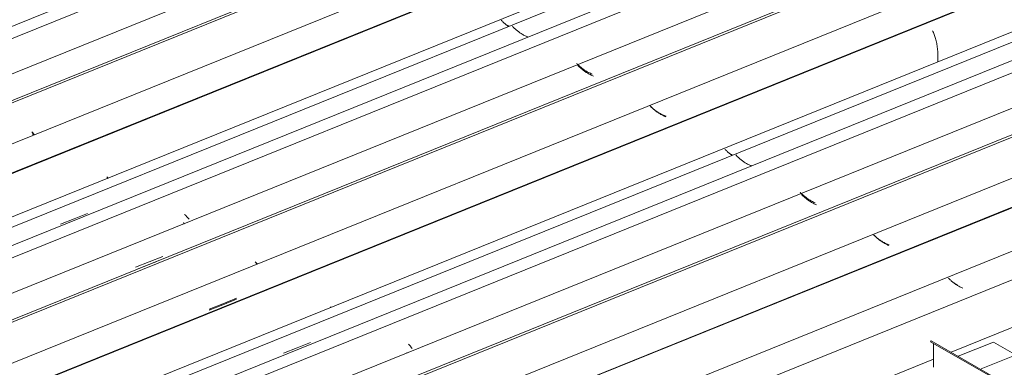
# Model space of a CAD drawing. Header units: metres. Extents: x -16.8 to 29.9, y -11.9 to 37.1.
# Tile 178 of 202: x -10.263 to -8.539, y 26.233 to 26.841. Entities that reach past the tile are written whole.
import ezdxf

# ---------------------------------------------------------------- set-up
doc = ezdxf.new("R2010")
doc.units = ezdxf.units.M
doc.layers.add('A-GLAZ-CWMG', color=7, linetype='Continuous', lineweight=5)
doc.layers.add('A-ROOF-OTLN', color=7, linetype='Continuous', lineweight=5)

# ---------------------------------------------------------------- blocks, each defined once
blk = doc.blocks.new('FP_63-EXPLODE')
at = {"layer": 'A-GLAZ-CWMG'}
blk.add_line((-7.5953, 26.6278), (-8.5794, 26.2301), dxfattribs=at)
blk = doc.blocks.new('FP_65-EXPLODE')
at = {"layer": 'A-GLAZ-CWMG'}
blk.add_line((-7.5774, 26.7691), (-11.3551, 25.2423), dxfattribs=at)
blk = doc.blocks.new('FP_66-EXPLODE')
at = {"layer": 'A-GLAZ-CWMG', "color": 9, "true_color": 0xc0c0c0}
for p, q in [((-8.6358, 26.3882), (-8.6368, 26.3892)), ((-8.6349, 26.3872), (-8.6358, 26.3882)), ((-8.6339, 26.3862), (-8.6349, 26.3872)), ((-8.6328, 26.3853), (-8.6339, 26.3862)), ((-8.6318, 26.3843), (-8.6328, 26.3853)), ((-8.6307, 26.3833), (-8.6318, 26.3843)), ((-8.6296, 26.3824), (-8.6307, 26.3833)), ((-8.6284, 26.3815), (-8.6296, 26.3824)), ((-8.6273, 26.3806), (-8.6284, 26.3815)), ((-8.6261, 26.3797), (-8.6273, 26.3806)), ((-8.6248, 26.3788), (-8.6261, 26.3797)), ((-8.6236, 26.3779), (-8.6248, 26.3788)), ((-8.6223, 26.3771), (-8.6236, 26.3779)), ((-8.621, 26.3762), (-8.6223, 26.3771)), ((-8.6197, 26.3754), (-8.621, 26.3762)), ((-8.6184, 26.3747), (-8.6197, 26.3754)), ((-8.617, 26.3739), (-8.6184, 26.3747)), ((-8.6157, 26.3732), (-8.617, 26.3739)), ((-8.6143, 26.3725), (-8.6157, 26.3732)), ((-8.6129, 26.3718), (-8.6143, 26.3725)), ((-8.6114, 26.3712), (-8.6129, 26.3718))]:
    blk.add_line(p, q, dxfattribs=at)
blk = doc.blocks.new('FP_67-EXPLODE')
at = {"layer": 'A-GLAZ-CWMG'}
blk.add_line((-5.1511, 27.8767), (-11.4846, 25.3171), dxfattribs=at)
blk = doc.blocks.new('FP_68-EXPLODE')
at = {"layer": 'A-GLAZ-CWMG', "color": 9, "true_color": 0xc0c0c0}
for p, q in [((-8.766, 26.4635), (-8.7669, 26.4645)), ((-8.765, 26.4625), (-8.766, 26.4635)), ((-8.764, 26.4615), (-8.765, 26.4625)), ((-8.7629, 26.4605), (-8.764, 26.4615)), ((-8.7619, 26.4595), (-8.7629, 26.4605)), ((-8.7607, 26.4585), (-8.7619, 26.4595)), ((-8.7596, 26.4576), (-8.7607, 26.4585)), ((-8.7584, 26.4566), (-8.7596, 26.4576)), ((-8.7573, 26.4557), (-8.7584, 26.4566)), ((-8.756, 26.4548), (-8.7573, 26.4557)), ((-8.7548, 26.4539), (-8.756, 26.4548)), ((-8.7535, 26.453), (-8.7548, 26.4539)), ((-8.7522, 26.4522), (-8.7535, 26.453)), ((-8.7509, 26.4514), (-8.7522, 26.4522)), ((-8.7496, 26.4506), (-8.7509, 26.4514)), ((-8.7482, 26.4498), (-8.7496, 26.4506)), ((-8.7469, 26.449), (-8.7482, 26.4498)), ((-8.7455, 26.4483), (-8.7469, 26.449)), ((-8.7441, 26.4476), (-8.7455, 26.4483)), ((-8.7426, 26.4469), (-8.7441, 26.4476)), ((-8.7412, 26.4463), (-8.7426, 26.4469))]:
    blk.add_line(p, q, dxfattribs=at)
blk = doc.blocks.new('FP_69-EXPLODE')
at = {"layer": 'A-GLAZ-CWMG'}
blk.add_line((-5.2806, 27.9513), (-11.6139, 25.3917), dxfattribs=at)
blk = doc.blocks.new('FP_70-EXPLODE')
at = {"layer": 'A-GLAZ-CWMG', "color": 9, "true_color": 0xc0c0c0}
for p, q in [((-8.8955, 26.5382), (-8.8965, 26.5392)), ((-8.8945, 26.5372), (-8.8955, 26.5382)), ((-8.8934, 26.5362), (-8.8945, 26.5372)), ((-8.8924, 26.5352), (-8.8934, 26.5362)), ((-8.8913, 26.5342), (-8.8924, 26.5352)), ((-8.8901, 26.5332), (-8.8913, 26.5342)), ((-8.889, 26.5323), (-8.8901, 26.5332)), ((-8.8878, 26.5313), (-8.889, 26.5323)), ((-8.8866, 26.5304), (-8.8878, 26.5313)), ((-8.8853, 26.5295), (-8.8866, 26.5304)), ((-8.8841, 26.5286), (-8.8853, 26.5295)), ((-8.8828, 26.5277), (-8.8841, 26.5286)), ((-8.8815, 26.5268), (-8.8828, 26.5277)), ((-8.8801, 26.526), (-8.8815, 26.5268)), ((-8.8788, 26.5252), (-8.8801, 26.526)), ((-8.8774, 26.5244), (-8.8788, 26.5252)), ((-8.876, 26.5237), (-8.8774, 26.5244)), ((-8.8745, 26.5229), (-8.876, 26.5237)), ((-8.8731, 26.5222), (-8.8745, 26.5229)), ((-8.8716, 26.5216), (-8.8731, 26.5222)), ((-8.8702, 26.5209), (-8.8716, 26.5216))]:
    blk.add_line(p, q, dxfattribs=at)
blk = doc.blocks.new('FP_71-EXPLODE')
at = {"layer": 'A-GLAZ-CWMG'}
blk.add_line((-5.395, 28.0134), (-11.6625, 25.4804), dxfattribs=at)
at = {"layer": 'A-GLAZ-CWMG', "color": 9, "true_color": 0xc0c0c0}
for p, q in [((-9.5811, 26.2721), (-9.5822, 26.2732)), ((-9.5799, 26.2709), (-9.5811, 26.2721)), ((-9.5788, 26.2697), (-9.5799, 26.2709)), ((-9.5777, 26.2685), (-9.5788, 26.2697)), ((-9.5767, 26.2673), (-9.5777, 26.2685)), ((-9.5757, 26.2661), (-9.5767, 26.2673))]:
    blk.add_line(p, q, dxfattribs=at)
blk = doc.blocks.new('FP_72-EXPLODE')
at = {"layer": 'A-GLAZ-CWMG', "color": 9, "true_color": 0xc0c0c0}
for p, q in [((-9.008, 26.6035), (-9.009, 26.6045)), ((-9.007, 26.6024), (-9.008, 26.6035)), ((-9.006, 26.6014), (-9.007, 26.6024)), ((-9.0049, 26.6004), (-9.006, 26.6014)), ((-9.0038, 26.5994), (-9.0049, 26.6004)), ((-9.0027, 26.5984), (-9.0038, 26.5994)), ((-9.0016, 26.5974), (-9.0027, 26.5984)), ((-9.0004, 26.5965), (-9.0016, 26.5974)), ((-8.9992, 26.5955), (-9.0004, 26.5965)), ((-8.9979, 26.5946), (-8.9992, 26.5955)), ((-8.9967, 26.5937), (-8.9979, 26.5946)), ((-8.9954, 26.5928), (-8.9967, 26.5937)), ((-8.9941, 26.5919), (-8.9954, 26.5928)), ((-8.9927, 26.591), (-8.9941, 26.5919)), ((-8.9914, 26.5902), (-8.9927, 26.591)), ((-8.99, 26.5894), (-8.9914, 26.5902)), ((-8.9886, 26.5886), (-8.99, 26.5894)), ((-8.9872, 26.5879), (-8.9886, 26.5886)), ((-8.9857, 26.5872), (-8.9872, 26.5879)), ((-8.9843, 26.5865), (-8.9857, 26.5872)), ((-8.9828, 26.5858), (-8.9843, 26.5865)), ((-8.9813, 26.5852), (-8.9828, 26.5858))]:
    blk.add_line(p, q, dxfattribs=at)
blk = doc.blocks.new('Rectangular Mullion - Telha Fibrocimento - Ondulada-1908998-EXPLODE')
at = {"layer": 'A-GLAZ-CWMG'}
for p, q in [((-5.4604, 28.0406), (-11.7172, 25.512)), ((-5.2192, 27.9001), (-11.4748, 25.372)), ((-7.573, 26.8211), (-11.3445, 25.2968)), ((-7.5805, 26.6845), (-8.6322, 26.2595)), ((-8.6629, 26.247), (-11.2085, 25.2183))]:
    blk.add_line(p, q, dxfattribs=at)
for name in ['FP_71-EXPLODE', 'FP_69-EXPLODE', 'FP_67-EXPLODE', 'FP_65-EXPLODE', 'FP_72-EXPLODE', 'FP_63-EXPLODE', 'FP_70-EXPLODE', 'FP_68-EXPLODE', 'FP_66-EXPLODE']:
    blk.add_blockref(name, (0, 0), dxfattribs=at)
blk = doc.blocks.new('Rectangular Mullion - Telha Fibrocimento - Ondulada-1910060-EXPLODE')
blk.add_blockref('Rectangular Mullion - Telha Fibrocimento - Ondulada-1908998-EXPLODE', (0, 0))
blk = doc.blocks.new('FP_80-EXPLODE')
at = {"layer": 'A-GLAZ-CWMG', "color": 9, "true_color": 0xc0c0c0}
for p, q in [((-8.6276, 26.3807), (-8.629, 26.3815)), ((-8.6261, 26.38), (-8.6276, 26.3807)), ((-8.6247, 26.3793), (-8.6261, 26.38)), ((-8.6232, 26.3786), (-8.6247, 26.3793)), ((-8.6217, 26.378), (-8.6232, 26.3786))]:
    blk.add_line(p, q, dxfattribs=at)
blk = doc.blocks.new('FP_81-EXPLODE')
at = {"layer": 'A-GLAZ-CWMG'}
blk.add_line((-5.1546, 27.8744), (-11.4219, 25.3415), dxfattribs=at)
blk = doc.blocks.new('FP_82-EXPLODE')
at = {"layer": 'A-GLAZ-CWMG', "color": 9, "true_color": 0xc0c0c0}
for p, q in [((-8.7671, 26.4643), (-8.7682, 26.4653)), ((-8.7661, 26.4632), (-8.7671, 26.4643)), ((-8.7649, 26.4622), (-8.7661, 26.4632)), ((-8.7638, 26.4612), (-8.7649, 26.4622)), ((-8.7626, 26.4602), (-8.7638, 26.4612)), ((-8.7614, 26.4592), (-8.7626, 26.4602)), ((-8.7602, 26.4582), (-8.7614, 26.4592)), ((-8.7589, 26.4573), (-8.7602, 26.4582)), ((-8.7576, 26.4563), (-8.7589, 26.4573)), ((-8.7563, 26.4554), (-8.7576, 26.4563)), ((-8.755, 26.4545), (-8.7563, 26.4554)), ((-8.7536, 26.4536), (-8.755, 26.4545)), ((-8.7522, 26.4528), (-8.7536, 26.4536)), ((-8.7508, 26.4519), (-8.7522, 26.4528)), ((-8.7494, 26.4511), (-8.7508, 26.4519)), ((-8.748, 26.4504), (-8.7494, 26.4511)), ((-8.7465, 26.4496), (-8.748, 26.4504)), ((-8.745, 26.4489), (-8.7465, 26.4496)), ((-8.7435, 26.4482), (-8.745, 26.4489)), ((-8.742, 26.4476), (-8.7435, 26.4482)), ((-8.7404, 26.447), (-8.742, 26.4476))]:
    blk.add_line(p, q, dxfattribs=at)
blk = doc.blocks.new('FP_83-EXPLODE')
at = {"layer": 'A-GLAZ-CWMG'}
blk.add_line((-5.2782, 27.9481), (-11.6096, 25.3893), dxfattribs=at)
blk = doc.blocks.new('FP_84-EXPLODE')
at = {"layer": 'A-GLAZ-CWMG', "color": 9, "true_color": 0xc0c0c0}
for p, q in [((-8.8932, 26.5346), (-8.8942, 26.5357)), ((-8.8922, 26.5336), (-8.8932, 26.5346)), ((-8.8911, 26.5326), (-8.8922, 26.5336)), ((-8.89, 26.5316), (-8.8911, 26.5326)), ((-8.8889, 26.5306), (-8.89, 26.5316)), ((-8.8878, 26.5296), (-8.8889, 26.5306)), ((-8.8866, 26.5287), (-8.8878, 26.5296)), ((-8.8854, 26.5277), (-8.8866, 26.5287)), ((-8.8842, 26.5268), (-8.8854, 26.5277)), ((-8.8829, 26.5258), (-8.8842, 26.5268)), ((-8.8816, 26.5249), (-8.8829, 26.5258)), ((-8.8803, 26.5241), (-8.8816, 26.5249)), ((-8.879, 26.5232), (-8.8803, 26.5241)), ((-8.8776, 26.5224), (-8.879, 26.5232)), ((-8.8762, 26.5216), (-8.8776, 26.5224)), ((-8.8748, 26.5208), (-8.8762, 26.5216)), ((-8.8734, 26.52), (-8.8748, 26.5208)), ((-8.872, 26.5193), (-8.8734, 26.52)), ((-8.8705, 26.5186), (-8.872, 26.5193)), ((-8.8691, 26.518), (-8.8705, 26.5186)), ((-8.8676, 26.5173), (-8.8691, 26.518))]:
    blk.add_line(p, q, dxfattribs=at)
blk = doc.blocks.new('FP_85-EXPLODE')
at = {"layer": 'A-GLAZ-CWMG'}
blk.add_line((-5.4111, 28.0284), (-11.7461, 25.4681), dxfattribs=at)
at = {"layer": 'A-GLAZ-CWMG', "color": 9, "true_color": 0xc0c0c0}
blk.add_line((-9.5839, 26.258), (-9.5848, 26.259), dxfattribs=at)
blk = doc.blocks.new('FP_86-EXPLODE')
at = {"layer": 'A-GLAZ-CWMG', "color": 9, "true_color": 0xc0c0c0}
for p, q in [((-9.0273, 26.6138), (-9.0282, 26.6148)), ((-9.0263, 26.6128), (-9.0273, 26.6138)), ((-9.0254, 26.6119), (-9.0263, 26.6128)), ((-9.0243, 26.6109), (-9.0254, 26.6119)), ((-9.0233, 26.61), (-9.0243, 26.6109)), ((-9.0222, 26.609), (-9.0233, 26.61)), ((-9.0211, 26.6081), (-9.0222, 26.609)), ((-9.02, 26.6072), (-9.0211, 26.6081)), ((-9.0189, 26.6063), (-9.02, 26.6072)), ((-9.0177, 26.6054), (-9.0189, 26.6063)), ((-9.0165, 26.6045), (-9.0177, 26.6054)), ((-9.0153, 26.6036), (-9.0165, 26.6045)), ((-9.7772, 26.2671), (-9.7533, 26.2765)), ((-9.801, 26.2577), (-9.7772, 26.2671))]:
    blk.add_line(p, q, dxfattribs=at)
blk = doc.blocks.new('FP_87-EXPLODE')
at = {"layer": 'A-GLAZ-CWMG'}
blk.add_line((-5.5421, 28.1025), (-11.8756, 25.5428), dxfattribs=at)
at = {"layer": 'A-GLAZ-CWMG', "color": 9, "true_color": 0xc0c0c0}
for p, q in [((-8.6645, 26.8219), (-8.6638, 26.8204)), ((-8.6638, 26.8204), (-8.6631, 26.8188)), ((-8.6631, 26.8188), (-8.6624, 26.8172)), ((-8.6624, 26.8172), (-8.6617, 26.8155)), ((-8.6617, 26.8155), (-8.661, 26.8137)), ((-8.661, 26.8137), (-8.6604, 26.8119)), ((-8.6604, 26.8119), (-8.6598, 26.81)), ((-8.6598, 26.81), (-8.6592, 26.8081)), ((-8.6592, 26.8081), (-8.6587, 26.8061)), ((-8.6587, 26.8061), (-8.6581, 26.804)), ((-8.6581, 26.804), (-8.6577, 26.8019)), ((-8.6577, 26.8019), (-8.6572, 26.7998)), ((-8.6572, 26.7998), (-8.6568, 26.7976)), ((-8.6568, 26.7976), (-8.6565, 26.7954)), ((-8.6565, 26.7954), (-8.6562, 26.7932)), ((-8.6562, 26.7932), (-8.6559, 26.7909)), ((-8.6559, 26.7909), (-8.6557, 26.7886)), ((-8.6557, 26.7886), (-8.6555, 26.7862)), ((-8.6554, 26.7716), (-8.6556, 26.7692)), ((-8.6555, 26.7862), (-8.6553, 26.7838)), ((-8.6553, 26.7741), (-8.6554, 26.7716)), ((-8.6553, 26.7838), (-8.6553, 26.7814)), ((-8.6553, 26.7814), (-8.6552, 26.779)), ((-8.6552, 26.7766), (-8.6553, 26.7741)), ((-8.6552, 26.779), (-8.6552, 26.7766)), ((-8.6556, 26.7692), (-8.6558, 26.7667)), ((-9.7176, 26.3376), (-9.7188, 26.3389))]:
    blk.add_line(p, q, dxfattribs=at)
blk = doc.blocks.new('FP_88-EXPLODE')
at = {"layer": 'A-GLAZ-CWMG', "color": 9, "true_color": 0xc0c0c0}
for p, q in [((-9.1575, 26.6891), (-9.1584, 26.6901)), ((-9.1565, 26.6881), (-9.1575, 26.6891)), ((-9.1555, 26.6871), (-9.1565, 26.6881)), ((-9.1544, 26.6861), (-9.1555, 26.6871)), ((-9.1534, 26.6852), (-9.1544, 26.6861)), ((-9.1523, 26.6842), (-9.1534, 26.6852)), ((-9.1512, 26.6833), (-9.1523, 26.6842)), ((-9.15, 26.6823), (-9.1512, 26.6833)), ((-9.1489, 26.6814), (-9.15, 26.6823)), ((-9.1477, 26.6805), (-9.1489, 26.6814)), ((-9.1465, 26.6797), (-9.1477, 26.6805)), ((-9.1452, 26.6788), (-9.1465, 26.6797)), ((-9.1439, 26.6779), (-9.1452, 26.6788)), ((-9.1427, 26.6771), (-9.1439, 26.6779)), ((-9.1413, 26.6763), (-9.1427, 26.6771)), ((-9.14, 26.6756), (-9.1413, 26.6763)), ((-9.1387, 26.6748), (-9.14, 26.6756)), ((-9.1373, 26.6741), (-9.1387, 26.6748)), ((-9.1359, 26.6734), (-9.1373, 26.6741)), ((-9.1345, 26.6727), (-9.1359, 26.6734)), ((-9.1331, 26.6721), (-9.1345, 26.6727)), ((-9.1316, 26.6715), (-9.1331, 26.6721)), ((-9.9308, 26.3331), (-9.9069, 26.3425)), ((-9.9069, 26.3425), (-9.883, 26.3519))]:
    blk.add_line(p, q, dxfattribs=at)
blk = doc.blocks.new('FP_89-EXPLODE')
at = {"layer": 'A-GLAZ-CWMG'}
blk.add_line((-5.6717, 28.177), (-12.0049, 25.6175), dxfattribs=at)
at = {"layer": 'A-GLAZ-CWMG', "color": 9, "true_color": 0xc0c0c0}
for p, q in [((-9.8481, 26.4139), (-9.8489, 26.4148)), ((-9.8474, 26.413), (-9.8481, 26.4139))]:
    blk.add_line(p, q, dxfattribs=at)
blk = doc.blocks.new('FP_90-EXPLODE')
at = {"layer": 'A-GLAZ-CWMG', "color": 9, "true_color": 0xc0c0c0}
for p, q in [((-9.287, 26.7638), (-9.2879, 26.7648)), ((-9.286, 26.7628), (-9.287, 26.7638)), ((-9.2849, 26.7618), (-9.286, 26.7628)), ((-9.2839, 26.7609), (-9.2849, 26.7618)), ((-9.2828, 26.7599), (-9.2839, 26.7609)), ((-9.2817, 26.7589), (-9.2828, 26.7599)), ((-9.2806, 26.758), (-9.2817, 26.7589)), ((-9.2794, 26.757), (-9.2806, 26.758)), ((-9.2782, 26.7561), (-9.2794, 26.757)), ((-9.277, 26.7552), (-9.2782, 26.7561)), ((-9.2757, 26.7543), (-9.277, 26.7552)), ((-9.2745, 26.7534), (-9.2757, 26.7543)), ((-9.2732, 26.7526), (-9.2745, 26.7534)), ((-9.2719, 26.7518), (-9.2732, 26.7526)), ((-9.2705, 26.751), (-9.2719, 26.7518)), ((-9.2692, 26.7502), (-9.2705, 26.751)), ((-9.2678, 26.7494), (-9.2692, 26.7502)), ((-9.2664, 26.7487), (-9.2678, 26.7494)), ((-9.265, 26.748), (-9.2664, 26.7487)), ((-9.2635, 26.7474), (-9.265, 26.748)), ((-9.2621, 26.7467), (-9.2635, 26.7474)), ((-9.2606, 26.7461), (-9.2621, 26.7467)), ((-10.0359, 26.4174), (-10.0121, 26.4268)), ((-10.0598, 26.408), (-10.0359, 26.4174))]:
    blk.add_line(p, q, dxfattribs=at)
blk = doc.blocks.new('FP_91-EXPLODE')
at = {"layer": 'A-GLAZ-CWMG'}
blk.add_line((-5.7861, 28.2392), (-12.0536, 25.7062), dxfattribs=at)
at = {"layer": 'A-GLAZ-CWMG', "color": 9, "true_color": 0xc0c0c0}
for p, q in [((-9.9727, 26.4991), (-9.9739, 26.5002)), ((-9.9715, 26.4979), (-9.9727, 26.4991)), ((-9.9704, 26.4968), (-9.9715, 26.4979)), ((-9.9693, 26.4956), (-9.9704, 26.4968)), ((-9.9682, 26.4944), (-9.9693, 26.4956)), ((-9.9672, 26.4932), (-9.9682, 26.4944)), ((-9.9662, 26.492), (-9.9672, 26.4932))]:
    blk.add_line(p, q, dxfattribs=at)
blk = doc.blocks.new('FP_92-EXPLODE')
at = {"layer": 'A-GLAZ-CWMG', "color": 9, "true_color": 0xc0c0c0}
for p, q in [((-9.3995, 26.8291), (-9.4004, 26.8301)), ((-9.3985, 26.8281), (-9.3995, 26.8291)), ((-9.3975, 26.8271), (-9.3985, 26.8281)), ((-9.3964, 26.8261), (-9.3975, 26.8271)), ((-9.3954, 26.8251), (-9.3964, 26.8261)), ((-9.3943, 26.8241), (-9.3954, 26.8251)), ((-9.3931, 26.8231), (-9.3943, 26.8241)), ((-9.392, 26.8222), (-9.3931, 26.8231)), ((-9.3908, 26.8212), (-9.392, 26.8222)), ((-9.3896, 26.8203), (-9.3908, 26.8212)), ((-9.3883, 26.8194), (-9.3896, 26.8203)), ((-9.3871, 26.8185), (-9.3883, 26.8194)), ((-9.3858, 26.8177), (-9.3871, 26.8185)), ((-9.3845, 26.8168), (-9.3858, 26.8177)), ((-9.3831, 26.816), (-9.3845, 26.8168)), ((-9.3818, 26.8152), (-9.3831, 26.816)), ((-9.3804, 26.8144), (-9.3818, 26.8152)), ((-9.379, 26.8137), (-9.3804, 26.8144)), ((-9.3776, 26.813), (-9.379, 26.8137)), ((-9.3762, 26.8123), (-9.3776, 26.813)), ((-9.3747, 26.8116), (-9.3762, 26.8123)), ((-9.3732, 26.811), (-9.3747, 26.8116))]:
    blk.add_line(p, q, dxfattribs=at)
blk = doc.blocks.new('Rectangular Mullion - Telha Fibrocimento - Ondulada-V76-EXPLODE')
at = {"layer": 'A-GLAZ-CWMG'}
for p, q in [((-5.8515, 28.2664), (-12.1082, 25.7377)), ((-5.6103, 28.1259), (-11.8658, 25.5978)), ((-5.4803, 28.0506), (-11.7355, 25.5226)), ((-5.3462, 27.9713), (-11.5995, 25.444))]:
    blk.add_line(p, q, dxfattribs=at)
for name in ['FP_91-EXPLODE', 'FP_89-EXPLODE', 'FP_87-EXPLODE', 'FP_85-EXPLODE', 'FP_92-EXPLODE', 'FP_83-EXPLODE', 'FP_90-EXPLODE', 'FP_81-EXPLODE', 'FP_88-EXPLODE', 'FP_86-EXPLODE', 'FP_84-EXPLODE', 'FP_82-EXPLODE', 'FP_80-EXPLODE']:
    blk.add_blockref(name, (0, 0), dxfattribs=at)
blk = doc.blocks.new('Rectangular Mullion - Telha Fibrocimento - Ondulada-1910061-EXPLODE')
blk.add_blockref('Rectangular Mullion - Telha Fibrocimento - Ondulada-V76-EXPLODE', (0, 0))
blk = doc.blocks.new('FP_100-EXPLODE')
at = {"layer": 'A-GLAZ-CWMG', "color": 9, "true_color": 0xc0c0c0}
for p, q in [((-9.0194, 26.6065), (-9.0208, 26.6072)), ((-9.018, 26.6058), (-9.0194, 26.6065)), ((-9.0165, 26.6051), (-9.018, 26.6058)), ((-9.0151, 26.6044), (-9.0165, 26.6051))]:
    blk.add_line(p, q, dxfattribs=at)
blk = doc.blocks.new('FP_101-EXPLODE')
at = {"layer": 'A-GLAZ-CWMG'}
blk.add_line((-5.5456, 28.1001), (-11.8129, 25.5672), dxfattribs=at)
blk = doc.blocks.new('FP_102-EXPLODE')
at = {"layer": 'A-GLAZ-CWMG', "color": 9, "true_color": 0xc0c0c0}
for p, q in [((-9.1586, 26.6899), (-9.1597, 26.6909)), ((-9.1576, 26.6889), (-9.1586, 26.6899)), ((-9.1565, 26.6878), (-9.1576, 26.6889)), ((-9.1553, 26.6868), (-9.1565, 26.6878)), ((-9.1542, 26.6858), (-9.1553, 26.6868)), ((-9.153, 26.6849), (-9.1542, 26.6858)), ((-9.1518, 26.6839), (-9.153, 26.6849)), ((-9.1505, 26.683), (-9.1518, 26.6839)), ((-9.1493, 26.682), (-9.1505, 26.683)), ((-9.148, 26.6811), (-9.1493, 26.682)), ((-9.1467, 26.6802), (-9.148, 26.6811)), ((-9.1453, 26.6794), (-9.1467, 26.6802)), ((-9.144, 26.6785), (-9.1453, 26.6794)), ((-9.1426, 26.6777), (-9.144, 26.6785)), ((-9.1412, 26.6769), (-9.1426, 26.6777)), ((-9.1398, 26.6761), (-9.1412, 26.6769)), ((-9.1383, 26.6754), (-9.1398, 26.6761)), ((-9.1369, 26.6747), (-9.1383, 26.6754)), ((-9.1354, 26.674), (-9.1369, 26.6747)), ((-9.1339, 26.6734), (-9.1354, 26.674)), ((-9.1324, 26.6728), (-9.1339, 26.6734)), ((-9.1309, 26.6722), (-9.1324, 26.6728)), ((-9.9309, 26.3349), (-9.907, 26.3443)), ((-9.907, 26.3443), (-9.8831, 26.3537))]:
    blk.add_line(p, q, dxfattribs=at)
blk = doc.blocks.new('FP_103-EXPLODE')
at = {"layer": 'A-GLAZ-CWMG'}
blk.add_line((-5.6693, 28.1738), (-12.0007, 25.615), dxfattribs=at)
at = {"layer": 'A-GLAZ-CWMG', "color": 9, "true_color": 0xc0c0c0}
for p, q in [((-9.849, 26.4165), (-9.8502, 26.4178)), ((-9.8479, 26.4153), (-9.849, 26.4165)), ((-9.8468, 26.4141), (-9.8479, 26.4153))]:
    blk.add_line(p, q, dxfattribs=at)
blk = doc.blocks.new('FP_104-EXPLODE')
at = {"layer": 'A-GLAZ-CWMG', "color": 9, "true_color": 0xc0c0c0}
for p, q in [((-9.2847, 26.7602), (-9.2857, 26.7613)), ((-9.2837, 26.7592), (-9.2847, 26.7602)), ((-9.2826, 26.7582), (-9.2837, 26.7592)), ((-9.2816, 26.7573), (-9.2826, 26.7582)), ((-9.2805, 26.7563), (-9.2816, 26.7573)), ((-9.2793, 26.7553), (-9.2805, 26.7563)), ((-9.2782, 26.7544), (-9.2793, 26.7553)), ((-9.277, 26.7534), (-9.2782, 26.7544)), ((-9.2758, 26.7525), (-9.277, 26.7534)), ((-9.2746, 26.7516), (-9.2758, 26.7525)), ((-9.2733, 26.7507), (-9.2746, 26.7516)), ((-9.272, 26.7498), (-9.2733, 26.7507)), ((-9.2707, 26.749), (-9.272, 26.7498)), ((-9.2694, 26.7482), (-9.2707, 26.749)), ((-9.268, 26.7474), (-9.2694, 26.7482)), ((-9.2666, 26.7466), (-9.268, 26.7474)), ((-9.2653, 26.7458), (-9.2666, 26.7466)), ((-9.2638, 26.7451), (-9.2653, 26.7458)), ((-9.2624, 26.7444), (-9.2638, 26.7451)), ((-9.261, 26.7438), (-9.2624, 26.7444)), ((-9.2595, 26.7431), (-9.261, 26.7438)), ((-9.258, 26.7425), (-9.2595, 26.7431)), ((-10.0573, 26.4046), (-10.0335, 26.414)), ((-10.0335, 26.414), (-10.0228, 26.4182))]:
    blk.add_line(p, q, dxfattribs=at)
blk = doc.blocks.new('FP_105-EXPLODE')
at = {"layer": 'A-GLAZ-CWMG'}
blk.add_line((-5.8021, 28.2541), (-12.1372, 25.6938), dxfattribs=at)
at = {"layer": 'A-GLAZ-CWMG', "color": 9, "true_color": 0xc0c0c0}
for p, q in [((-9.9752, 26.4852), (-9.9761, 26.4863)), ((-9.9742, 26.484), (-9.9752, 26.4852))]:
    blk.add_line(p, q, dxfattribs=at)
blk = doc.blocks.new('FP_106-EXPLODE')
at = {"layer": 'A-GLAZ-CWMG', "color": 9, "true_color": 0xc0c0c0}
for p, q in [((-9.4187, 26.8394), (-9.4197, 26.8404)), ((-9.4177, 26.8384), (-9.4187, 26.8394)), ((-9.4167, 26.8374), (-9.4177, 26.8384)), ((-9.4157, 26.8364), (-9.4167, 26.8374)), ((-9.4146, 26.8354), (-9.4157, 26.8364)), ((-9.4135, 26.8344), (-9.4146, 26.8354)), ((-9.4123, 26.8335), (-9.4135, 26.8344)), ((-9.4112, 26.8325), (-9.4123, 26.8335)), ((-9.41, 26.8316), (-9.4112, 26.8325)), ((-9.4088, 26.8307), (-9.41, 26.8316)), ((-9.4075, 26.8298), (-9.4088, 26.8307)), ((-10.1675, 26.4928), (-10.1437, 26.5022)), ((-10.1914, 26.4834), (-10.1675, 26.4928))]:
    blk.add_line(p, q, dxfattribs=at)
blk = doc.blocks.new('FP_107-EXPLODE')
at = {"layer": 'A-GLAZ-CWMG'}
blk.add_line((-5.9332, 28.3282), (-12.2667, 25.7686), dxfattribs=at)
at = {"layer": 'A-GLAZ-CWMG', "color": 9, "true_color": 0xc0c0c0}
for p, q in [((-10.1091, 26.5649), (-10.1102, 26.5662)), ((-10.108, 26.5636), (-10.1091, 26.5649))]:
    blk.add_line(p, q, dxfattribs=at)
blk = doc.blocks.new('FP_109-EXPLODE')
at = {"layer": 'A-GLAZ-CWMG'}
blk.add_line((-6.0627, 28.4028), (-12.396, 25.8432), dxfattribs=at)
at = {"layer": 'A-GLAZ-CWMG', "color": 9, "true_color": 0xc0c0c0}
for p, q in [((-10.239, 26.6405), (-10.2404, 26.642)), ((-10.2377, 26.639), (-10.239, 26.6405))]:
    blk.add_line(p, q, dxfattribs=at)
blk = doc.blocks.new('FP_111-EXPLODE')
at = {"layer": 'A-GLAZ-CWMG'}
blk.add_line((-6.1771, 28.4649), (-12.4446, 25.9319), dxfattribs=at)
blk = doc.blocks.new('Rectangular Mullion - Telha Fibrocimento - Ondulada-V96-EXPLODE')
at = {"layer": 'A-GLAZ-CWMG'}
for p, q in [((-6.0013, 28.3516), (-12.2568, 25.8235)), ((-5.8713, 28.2764), (-12.1266, 25.7483)), ((-5.7373, 28.197), (-11.9906, 25.6698))]:
    blk.add_line(p, q, dxfattribs=at)
for name in ['FP_111-EXPLODE', 'FP_109-EXPLODE', 'FP_107-EXPLODE', 'FP_105-EXPLODE', 'FP_103-EXPLODE', 'FP_101-EXPLODE', 'FP_106-EXPLODE', 'FP_104-EXPLODE', 'FP_102-EXPLODE', 'FP_100-EXPLODE']:
    blk.add_blockref(name, (0, 0), dxfattribs=at)
blk = doc.blocks.new('Rectangular Mullion - Telha Fibrocimento - Ondulada-1910062-EXPLODE')
blk.add_blockref('Rectangular Mullion - Telha Fibrocimento - Ondulada-V96-EXPLODE', (0, 0))
blk = doc.blocks.new('FP_120-EXPLODE')
at = {"layer": 'A-GLAZ-CWMG', "color": 9, "true_color": 0xc0c0c0}
for p, q in [((-9.4098, 26.8315), (-9.4112, 26.8323)), ((-9.4084, 26.8308), (-9.4098, 26.8315)), ((-9.4069, 26.8302), (-9.4084, 26.8308)), ((-9.4055, 26.8295), (-9.4069, 26.8302))]:
    blk.add_line(p, q, dxfattribs=at)
blk = doc.blocks.new('FP_121-EXPLODE')
at = {"layer": 'A-GLAZ-CWMG'}
blk.add_line((-5.9367, 28.3259), (-12.2039, 25.793), dxfattribs=at)
blk = doc.blocks.new('FP_123-EXPLODE')
at = {"layer": 'A-GLAZ-CWMG'}
blk.add_line((-6.0603, 28.3996), (-12.3917, 25.8408), dxfattribs=at)
at = {"layer": 'A-GLAZ-CWMG', "color": 9, "true_color": 0xc0c0c0}
for p, q in [((-10.2405, 26.6437), (-10.2417, 26.6449)), ((-10.2394, 26.6425), (-10.2405, 26.6437)), ((-10.2383, 26.6413), (-10.2394, 26.6425)), ((-10.2372, 26.6401), (-10.2383, 26.6413))]:
    blk.add_line(p, q, dxfattribs=at)
blk = doc.blocks.new('FP_125-EXPLODE')
at = {"layer": 'A-GLAZ-CWMG'}
blk.add_line((-6.1932, 28.4799), (-12.5282, 25.9196), dxfattribs=at)
blk = doc.blocks.new('Rectangular Mullion - Telha Fibrocimento - Ondulada-V116-EXPLODE')
at = {"layer": 'A-GLAZ-CWMG'}
blk.add_line((-6.1283, 28.4228), (-12.3816, 25.8956), dxfattribs=at)
for name in ['FP_125-EXPLODE', 'FP_123-EXPLODE', 'FP_121-EXPLODE', 'FP_120-EXPLODE']:
    blk.add_blockref(name, (0, 0), dxfattribs=at)
blk = doc.blocks.new('Rectangular Mullion - Telha Fibrocimento - Ondulada-1910063-EXPLODE')
blk.add_blockref('Rectangular Mullion - Telha Fibrocimento - Ondulada-V116-EXPLODE', (0, 0))
blk = doc.blocks.new('Borda - ___-1956503-EXPLODE')
at = {"layer": 'A-ROOF-OTLN'}
for p, q in [((-8.6679, 26.2778), (-8.6669, 26.2795)), ((-8.5551, 26.2126), (-8.6679, 26.2778)), ((-8.5539, 26.2142), (-8.6669, 26.2795)), ((-8.6629, 26.233), (-8.6629, 26.2749)), ((-8.6196, 26.2522), (-8.5578, 26.2771)), ((-7.7104, 25.7878), (-8.5578, 26.2771))]:
    blk.add_line(p, q, dxfattribs=at)

msp = doc.modelspace()

# ---------------------------------------------------------------- block references
at = {"layer": 'A-GLAZ-CWMG'}
for name in ['Rectangular Mullion - Telha Fibrocimento - Ondulada-1910063-EXPLODE', 'Rectangular Mullion - Telha Fibrocimento - Ondulada-1910062-EXPLODE', 'Rectangular Mullion - Telha Fibrocimento - Ondulada-1910061-EXPLODE', 'Rectangular Mullion - Telha Fibrocimento - Ondulada-1910060-EXPLODE']:
    msp.add_blockref(name, (0, 0), dxfattribs=at)
at = {"layer": 'A-ROOF-OTLN'}
msp.add_blockref('Borda - ___-1956503-EXPLODE', (0, 0), dxfattribs=at)

doc.saveas('drawing.dxf')
